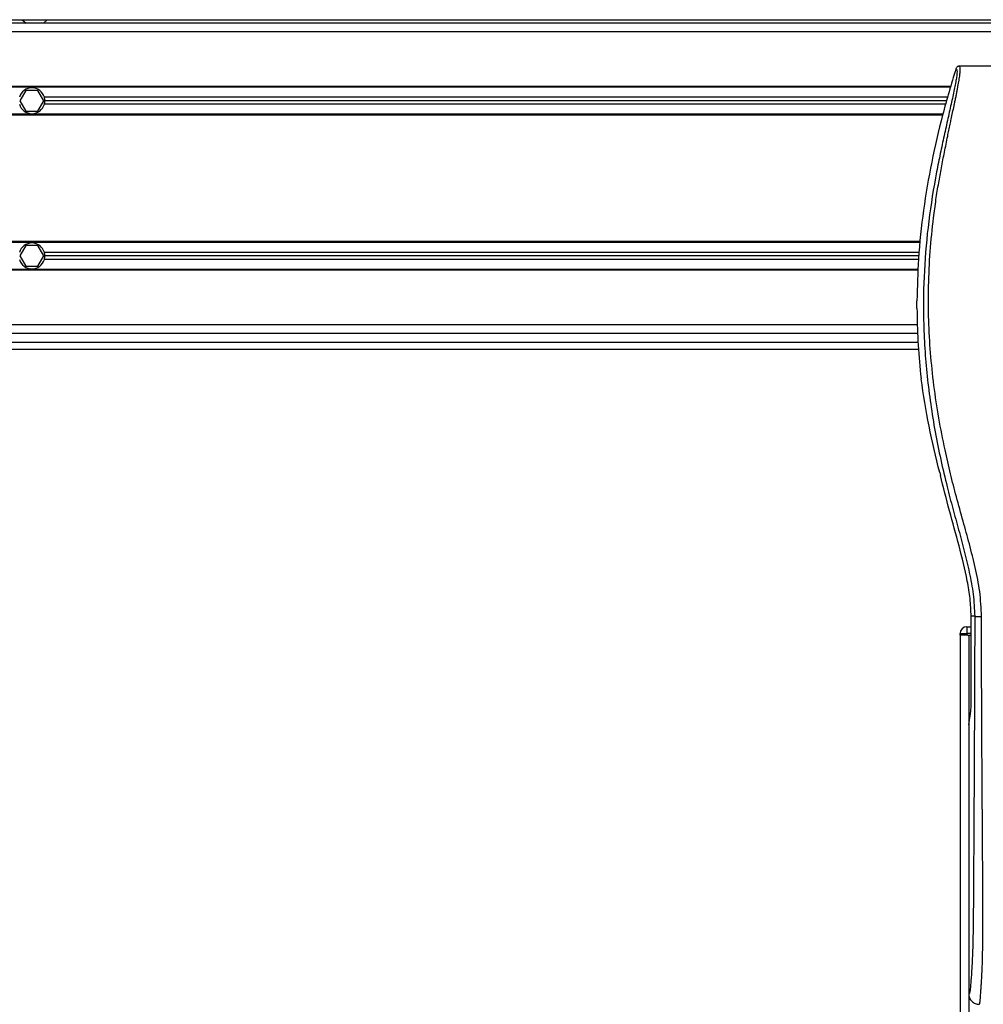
# Model space of a CAD drawing. Header units: millimetres. Extents: x 0 to 420, y 0 to 297.
# Tile 38 of 62: x 161 to 184, y 223 to 246. Entities that reach past the tile are written whole.
import ezdxf

# ---------------------------------------------------------------- set-up
doc = ezdxf.new("R2010")
doc.units = ezdxf.units.MM

msp = doc.modelspace()

# ---------------------------------------------------------------- linework, layer by layer
at = {"color": 7, "linetype": 'Continuous', "lineweight": 25}
for p, q in [((63.94985, 246.49763), (212.39227, 246.49763)), ((194.54674, 246.41652), (81.79538, 246.41652)), ((161.13142, 246.49763), (161.22155, 246.41652)), ((161.62713, 246.41652), (161.71726, 246.49763)), ((194.54674, 246.21373), (81.79538, 246.21373)), ((190.51206, 245.40257), (183.16936, 245.40257)), ((182.97214, 244.92804), (92.94885, 244.92804)), ((182.96633, 244.90776), (92.94885, 244.90776)), ((161.21624, 244.83476), (161.07575, 244.59141)), ((161.49724, 244.83476), (161.21624, 244.83476)), ((161.63773, 244.59141), (161.49724, 244.83476)), ((161.07575, 244.59141), (161.21624, 244.34806)), ((161.49724, 244.34806), (161.63773, 244.59141)), ((182.89904, 244.67252), (161.64991, 244.67252)), ((182.87583, 244.59141), (161.66093, 244.59141)), ((161.21624, 244.34806), (161.49724, 244.34806)), ((182.85263, 244.51029), (161.64991, 244.51029)), ((182.78533, 244.27505), (92.94885, 244.27505)), ((182.77957, 244.25478), (92.94885, 244.25478)), ((182.25427, 241.27781), (140.28008, 241.27781)), ((182.25219, 241.25754), (140.28008, 241.25754)), ((161.21624, 241.18453), (161.07575, 240.94118)), ((161.49724, 241.18453), (161.21624, 241.18453)), ((161.63773, 240.94118), (161.49724, 241.18453)), ((161.07575, 240.94118), (161.21624, 240.69783)), ((161.49724, 240.69783), (161.63773, 240.94118)), ((182.22801, 241.0223), (161.64991, 241.0223)), ((182.21207, 240.86007), (161.64991, 240.86007)), ((182.21968, 240.94118), (161.66093, 240.94118)), ((182.20347, 240.62483), (140.28008, 240.62483)), ((161.21624, 240.69783), (161.49724, 240.69783)), ((182.20273, 240.60455), (140.28008, 240.60455)), ((182.17653, 239.71301), (182.17653, 239.88793)), ((182.18362, 239.31886), (140.28008, 239.31886)), ((182.19446, 239.11607), (140.28008, 239.11607)), ((140.28008, 238.91328), (182.20165, 238.91328)), ((140.28008, 238.75105), (182.21438, 238.75105)), ((182.26085, 238.15912), (182.27405, 238.04733)), ((182.71134, 235.84556), (182.72799, 235.77849)), ((183.53534, 232.46455), (183.45071, 232.46455)), ((183.45071, 230.44185), (183.45071, 232.46455)), ((183.19051, 232.05897), (183.35274, 232.05897)), ((183.19051, 232.01841), (183.19051, 232.05897)), ((183.35274, 232.2212), (183.35274, 232.05897)), ((183.35274, 232.2212), (183.45071, 232.2212)), ((183.35274, 232.05897), (183.35274, 232.01841)), ((183.45071, 232.05897), (183.35274, 232.05897)), ((183.19048, 232.01841), (183.19048, 195.51618)), ((183.35274, 232.01841), (183.19051, 232.01841)), ((183.37641, 232.01841), (183.35274, 232.01841)), ((183.37641, 232.01841), (183.39327, 232.01841)), ((183.39327, 232.01841), (183.39327, 195.51618)), ((183.39327, 232.01841), (183.45071, 232.01841)), ((183.39327, 229.9094), (183.44039, 230.23331)), ((183.39327, 229.9094), (183.39327, 223.58234))]:
    msp.add_line(p, q, dxfattribs=at)
for centre, radius, start, end in [((161.35674, 244.59141), 0.30419, 15.46601, 164.53399), ((161.35674, 244.59141), 0.30419, 0, 15.46601), ((161.35674, 244.59141), 0.30419, 344.53399, 0), ((161.35674, 244.59141), 0.30419, 195.46601, 344.53399), ((161.35674, 240.94118), 0.30419, 15.46601, 164.53399), ((161.35674, 240.94118), 0.30419, 195.46601, 344.53399), ((161.35674, 240.94118), 0.30419, 0, 15.46601), ((161.35674, 240.94118), 0.30419, 344.53399, 0), ((183.35274, 232.05897), 0.16223, 90, 180)]:
    msp.add_arc(centre, radius, start, end, dxfattribs=at)
msp.add_ellipse((183.42942, 230.44185), major_axis=(0, 0.24335), ratio=0.08748866, start_param=3.68307423, end_param=4.71238898, dxfattribs=at)
for points, knots in [([(183.09154, 245.34543), (182.98385, 244.98313), (182.76819, 244.25765), (182.51158, 243.14688), (182.31814, 242.01749), (182.20127, 240.9279), (182.18433, 240.21587), (182.17653, 239.88793)], [0, 0, 0, 0, 0.2041389, 0.40877747, 0.6153735, 0.8228525, 1, 1, 1, 1]), ([(183.09154, 245.34543), (183.09758, 245.34365), (183.10958, 245.3401), (183.11814, 245.30489), (183.11823, 245.24404), (183.1086, 245.1541), (183.08958, 245.03656), (183.06232, 244.89494), (183.02835, 244.73323), (182.97675, 244.4981), (182.90397, 244.17569), (182.81473, 243.77054), (182.72394, 243.34793), (182.58799, 242.67988), (182.44019, 241.7626), (182.33574, 240.59364), (182.31742, 239.37475), (182.39935, 238.10673), (182.58976, 236.7983), (182.81647, 235.76559), (183.01815, 235.00365), (183.15659, 234.50242), (183.29139, 234.00057), (183.41081, 233.49582), (183.51, 232.98479), (183.52687, 232.63832), (183.53534, 232.46455)], [0, 0, 0, 0, 0.01540227, 0.03061858, 0.04589778, 0.0611515, 0.07635239, 0.09167591, 0.1069667, 0.12239636, 0.15311965, 0.18413953, 0.21464534, 0.24575549, 0.32956556, 0.41290917, 0.49608211, 0.58959241, 0.68386766, 0.7780859, 0.81510034, 0.85211963, 0.88910287, 0.92601797, 0.9628961, 1, 1, 1, 1]), ([(183.69695, 232.46005), (183.68662, 232.6564), (183.6662, 233.0446), (183.54916, 233.61206), (183.41286, 234.16188), (183.25944, 234.71509), (183.10559, 235.26425), (182.96143, 235.82319), (182.81964, 236.43947), (182.68479, 237.1316), (182.57005, 237.89296), (182.49069, 238.65824), (182.44678, 239.43831), (182.44285, 240.23331), (182.48082, 241.04068), (182.54751, 241.71763), (182.62096, 242.25688), (182.6835, 242.6468), (182.75125, 243.02019), (182.8237, 243.38714), (182.88276, 243.68339), (182.92763, 243.89978), (182.95529, 244.03256), (182.98478, 244.17166), (183.01549, 244.3166), (183.04453, 244.45408), (183.06968, 244.57315), (183.08953, 244.66899), (183.10798, 244.75941), (183.12495, 244.84462), (183.14573, 244.95269), (183.16806, 245.0772), (183.1864, 245.2004), (183.19575, 245.29419), (183.19569, 245.35789), (183.18755, 245.39601), (183.1755, 245.40035), (183.16936, 245.40257)], [0, 0, 0, 0, 0.04160653, 0.08226074, 0.12245889, 0.1616664, 0.20386052, 0.2432792, 0.2839298, 0.33780621, 0.39261111, 0.44698337, 0.50073596, 0.55806337, 0.61532566, 0.6718893, 0.70210574, 0.73061316, 0.75553933, 0.78249837, 0.80981288, 0.81990969, 0.83084412, 0.83979376, 0.85178742, 0.86465434, 0.87277824, 0.88130026, 0.88914766, 0.89676817, 0.90488939, 0.92066257, 0.93675069, 0.95253734, 0.96796219, 0.98367471, 1, 1, 1, 1]), ([(183.16936, 245.40257), (183.16075, 245.40178), (183.14353, 245.40021), (183.1204, 245.38779), (183.10153, 245.36946), (183.09488, 245.35345), (183.09154, 245.34543)], [0, 0, 0, 0, 0.24967543, 0.49939281, 0.74914799, 1, 1, 1, 1]), ([(182.17653, 239.71301), (182.18119, 239.45382), (182.19051, 238.93484), (182.23738, 238.4179), (182.26085, 238.15912)], [0, 0, 0, 0, 0.49941172, 1, 1, 1, 1]), ([(182.71134, 235.84556), (182.62194, 236.20887), (182.44284, 236.93667), (182.33037, 237.67671), (182.27405, 238.04733)], [0, 0, 0, 0, 0.49918594, 1, 1, 1, 1]), ([(183.45071, 232.46455), (183.445, 232.60355), (183.43356, 232.88173), (183.33785, 233.43627), (183.17161, 234.12507), (182.93716, 234.94733), (182.79771, 235.50144), (182.72799, 235.77849)], [0, 0, 0, 0, 0.12264871, 0.2454767, 0.49573627, 0.74787131, 1, 1, 1, 1]), ([(183.53534, 232.46455), (183.53476, 232.24585), (183.5336, 231.80103), (183.53129, 231.12289), (183.52859, 230.43283), (183.52563, 229.76848), (183.52255, 229.13809), (183.52019, 228.68742), (183.51856, 228.38519), (183.5177, 228.22946), (183.51682, 228.07074), (183.51591, 227.90902), (183.51498, 227.74431), (183.51403, 227.57915), (183.51302, 227.40462), (183.51189, 227.21178), (183.51058, 226.98913), (183.50909, 226.73669), (183.50749, 226.46612), (183.50571, 226.16602), (183.50369, 225.84319), (183.50111, 225.49889), (183.49772, 225.17373), (183.49293, 224.87586), (183.4861, 224.60656), (183.47604, 224.35439), (183.46421, 224.14908), (183.45227, 223.97776), (183.44124, 223.83863), (183.43158, 223.71887), (183.42217, 223.64204), (183.41492, 223.6102), (183.40885, 223.59446), (183.4039, 223.58654), (183.39867, 223.58237), (183.3951, 223.58235), (183.39327, 223.58234)], [0, 0, 0, 0, 0.069468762, 0.141290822, 0.21546943, 0.288780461, 0.352493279, 0.41592792, 0.432123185, 0.448636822, 0.465468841, 0.482619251, 0.500088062, 0.517875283, 0.535168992, 0.555623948, 0.579240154, 0.606017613, 0.635956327, 0.665345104, 0.701515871, 0.738718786, 0.775055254, 0.805444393, 0.834800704, 0.863869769, 0.893134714, 0.91269266, 0.933471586, 0.952876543, 0.964348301, 0.975198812, 0.980895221, 0.986997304, 0.99335869, 1, 1, 1, 1]), ([(183.53534, 232.46455), (183.53904, 232.46401), (183.54672, 232.4629), (183.58489, 232.46143), (183.63746, 232.46037), (183.67759, 232.46016), (183.69695, 232.46005)], [0, 0, 0, 0, 0.24120147, 0.5, 0.75879853, 1, 1, 1, 1]), ([(183.63754, 223.33899), (183.63981, 223.33961), (183.64468, 223.34095), (183.65114, 223.3539), (183.65828, 223.38268), (183.6636, 223.42603), (183.66838, 223.4834), (183.67318, 223.55061), (183.68012, 223.64885), (183.68837, 223.76372), (183.69572, 223.88103), (183.70413, 224.03352), (183.71273, 224.23018), (183.72034, 224.49033), (183.72529, 224.79682), (183.7268, 225.04032), (183.72722, 225.20398), (183.72731, 225.26848), (183.72735, 225.33608), (183.72732, 225.40697), (183.72723, 225.48134), (183.72708, 225.55942), (183.72673, 225.69519), (183.72597, 225.89984), (183.72446, 226.20916), (183.72227, 226.59174), (183.71936, 227.06078), (183.71701, 227.42039), (183.71549, 227.64901), (183.71499, 227.72341), (183.71444, 227.80494), (183.71384, 227.89381), (183.71319, 227.99026), (183.71249, 228.09453), (183.71174, 228.20688), (183.71061, 228.37813), (183.70908, 228.61173), (183.70728, 228.89321), (183.70527, 229.22147), (183.70328, 229.56604), (183.7012, 229.9572), (183.69891, 230.46195), (183.69694, 231.08717), (183.69591, 231.79299), (183.69661, 232.24482), (183.69695, 232.46005)], [0, 0, 0, 0, 0.00965422, 0.02080777, 0.03106144, 0.04695632, 0.05363076, 0.06332171, 0.07944787, 0.09513433, 0.11098812, 0.1264164, 0.15394151, 0.18248268, 0.21412153, 0.25173969, 0.25807756, 0.26470639, 0.27164528, 0.2789144, 0.28653502, 0.29452959, 0.30292173, 0.32825756, 0.35736257, 0.39783448, 0.44561968, 0.50125245, 0.50814496, 0.51574476, 0.52407276, 0.53315127, 0.54300388, 0.5536554, 0.56513175, 0.57745987, 0.6061763, 0.63677252, 0.6637765, 0.70682954, 0.7424198, 0.78369849, 0.86155909, 0.93405144, 1, 1, 1, 1]), ([(183.39327, 223.58234), (183.39696, 223.5504), (183.40433, 223.48653), (183.4609, 223.40614), (183.54159, 223.34996), (183.60552, 223.34265), (183.63754, 223.33899)], [0, 0, 0, 0, 0.24994474, 0.4997361, 0.74942287, 1, 1, 1, 1])]:
    msp.add_open_spline(points, degree=3, knots=knots, dxfattribs=at)

doc.saveas('drawing.dxf')
